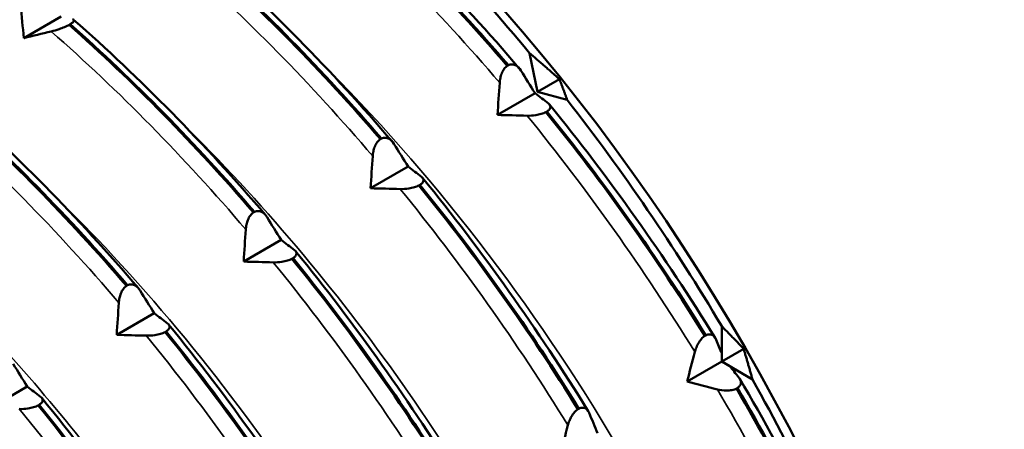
# Model space of a CAD drawing. Header units: millimetres. Extents: x 65 to 370, y 57 to 247.
# Tile 23 of 24: x 356.95 to 369.63, y 140.5 to 145.77. Entities that reach past the tile are written whole.
import ezdxf

# ---------------------------------------------------------------- set-up
doc = ezdxf.new("R2010")
doc.units = ezdxf.units.MM
doc.layers.add('Видимые тонкие (ГОСТ)', color=7, linetype='Continuous', lineweight=35)
doc.layers.add('Видимый контур (ГОСТ)', color=7, linetype='Continuous', lineweight=50)

msp = doc.modelspace()

# ---------------------------------------------------------------- linework, layer by layer
at = {"layer": 'Видимые тонкие (ГОСТ)'}
for points in [[(363.133, 144.956), (362.339, 145.886), (361.497, 146.743), (360.627, 147.504)], [(361.498, 144.012), (360.705, 144.943), (359.863, 145.8), (358.992, 146.561)], [(359.864, 143.068), (359.071, 143.999), (358.228, 144.856), (357.358, 145.617)], [(358.23, 142.125), (357.436, 143.055), (356.594, 143.912), (355.724, 144.673)], [(365.646, 141.492), (364.99, 142.558), (364.264, 143.58), (363.486, 144.533)], [(364.012, 140.549), (363.356, 141.614), (362.63, 142.637), (361.851, 143.589)], [(362.377, 139.605), (361.721, 140.671), (360.995, 141.693), (360.217, 142.645)], [(360.743, 138.661), (360.087, 139.727), (359.361, 140.749), (358.583, 141.702)], [(367.607, 137.688), (367.132, 138.815), (366.57, 139.932), (365.936, 141.011)], [(359.108, 137.718), (358.453, 138.783), (357.726, 139.806), (356.948, 140.758)]]:
    msp.add_open_spline(points, degree=3, dxfattribs=at)
for points, knots in [([(367.265, 134.021), (366.719, 136.156), (365.789, 138.375), (364.557, 140.431), (363.456, 142.268), (362.118, 143.966), (360.666, 145.385)], [6.5831463, 6.5831463, 6.5831463, 6.5831463, 7.0623834, 7.0623834, 7.0623834, 7.4905108, 7.4905108, 7.4905108, 7.4905108]), ([(365.629, 133.078), (365.283, 134.442), (364.781, 135.841), (364.137, 137.21), (362.874, 139.896), (361.07, 142.453), (359.034, 144.445)], [12.8663316, 12.8663316, 12.8663316, 12.8663316, 13.1726875, 13.1726875, 13.1726875, 13.7736961, 13.7736961, 13.7736961, 13.7736961]), ([(363.997, 132.134), (363.804, 132.898), (363.562, 133.672), (363.272, 134.446), (362.118, 137.523), (360.211, 140.579), (357.95, 142.946), (357.768, 143.136), (357.585, 143.321), (357.4, 143.501)], [19.1495169, 19.1495169, 19.1495169, 19.1495169, 19.3210005, 19.3210005, 19.3210005, 20.002278, 20.002278, 20.002278, 20.0568814, 20.0568814, 20.0568814, 20.0568814]), ([(362.366, 131.189), (362.358, 131.218), (362.351, 131.246), (362.344, 131.274), (361.562, 134.299), (359.978, 137.483), (357.922, 140.135), (357.246, 141.006), (356.52, 141.818), (355.764, 142.554)], [25.4327023, 25.4327023, 25.4327023, 25.4327023, 25.4390582, 25.4390582, 25.4390582, 26.1172158, 26.1172158, 26.1172158, 26.3400667, 26.3400667, 26.3400667, 26.3400667]), ([(360.729, 130.246), (360.131, 132.581), (359.071, 135.017), (357.665, 137.231), (356.637, 138.849), (355.428, 140.341), (354.129, 141.61)], [31.7158876, 31.7158876, 31.7158876, 31.7158876, 32.2400501, 32.2400501, 32.2400501, 32.623252, 32.623252, 32.623252, 32.623252])]:
    msp.add_open_spline(points, degree=3, knots=knots, dxfattribs=at)
at = {"layer": 'Видимый контур (ГОСТ)'}
for p, q in [((357.488, 145.811), (357.006, 145.532)), ((357.603, 145.71), (357.589, 145.702)), ((363.62, 144.839), (363.518, 145.339)), ((363.231, 145.174), (363.245, 145.182)), ((363.903, 145.003), (363.62, 144.839)), ((363.588, 144.821), (363.106, 144.542)), ((364.002, 144.737), (363.62, 144.839)), ((363.742, 144.587), (363.728, 144.579)), ((361.597, 144.231), (361.611, 144.238)), ((361.954, 143.877), (361.471, 143.599)), ((362.107, 143.643), (362.094, 143.635)), ((359.963, 143.287), (359.976, 143.295)), ((360.319, 142.934), (359.837, 142.655)), ((360.473, 142.7), (360.459, 142.692)), ((358.328, 142.343), (358.342, 142.351)), ((358.685, 141.99), (358.202, 141.712)), ((358.839, 141.756), (358.825, 141.748)), ((365.992, 141.368), (365.992, 141.824)), ((365.774, 141.698), (365.788, 141.706)), ((366.275, 141.531), (365.992, 141.368)), ((365.992, 141.368), (365.546, 141.11)), ((365.992, 141.476), (365.992, 141.368)), ((366.388, 141.139), (365.992, 141.368)), ((365.992, 141.368), (366.095, 141.309)), ((357.05, 141.046), (356.568, 140.768)), ((366.196, 141.029), (366.182, 141.021)), ((357.204, 140.812), (357.19, 140.805)), ((364.14, 140.755), (364.154, 140.762))]:
    msp.add_line(p, q, dxfattribs=at)
for centre, major_axis, start_param, end_param in [((358.246, 136.895), (-8.05, 13.943), 3.926991, 5.497787), ((357.892, 136.691), (-8.3, 14.376), 4.998003, 5.212173), ((342.831, 127.995), (10.875, -18.836), 0, 2.338176), ((357.892, 136.691), (-8.3, 14.376), 4.736204, 4.950373), ((341.275, 127.097), (10.875, -18.836), 6.219091, 8.519929), ((341.275, 127.097), (10.75, -18.62), 0.096048, 2.235348), ((357.892, 136.691), (-8.3, 14.376), 4.474405, 4.688574)]:
    msp.add_ellipse(centre, major_axis=major_axis, ratio=0.57735, start_param=start_param, end_param=end_param, dxfattribs=at)
for points in [[(360.858, 147.589), (361.68, 146.863), (362.477, 146.052), (363.231, 145.174)], [(363.245, 145.182), (362.491, 146.06), (361.694, 146.871), (360.871, 147.597)], [(360.916, 147.655), (361.772, 146.905), (362.605, 146.056), (363.386, 145.142)], [(359.281, 146.712), (360.137, 145.961), (360.971, 145.113), (361.751, 144.198)], [(359.223, 146.645), (360.046, 145.919), (360.843, 145.108), (361.597, 144.231)], [(361.611, 144.238), (360.857, 145.116), (360.06, 145.927), (359.237, 146.653)], [(357.006, 145.532), (356.992, 145.672), (356.979, 145.812), (356.965, 145.952)], [(357.589, 145.702), (358.411, 144.976), (359.209, 144.165), (359.963, 143.287)], [(359.976, 143.295), (359.222, 144.172), (358.425, 144.984), (357.603, 145.71)], [(357.647, 145.768), (358.503, 145.017), (359.336, 144.169), (360.117, 143.255)], [(357.358, 145.617), (357.241, 145.589), (357.123, 145.56), (357.006, 145.532)], [(363.407, 145.114), (363.467, 145.016), (363.528, 144.919), (363.588, 144.821)], [(363.106, 144.542), (363.114, 144.68), (363.123, 144.818), (363.133, 144.956)], [(356.012, 144.824), (356.868, 144.074), (357.702, 143.225), (358.483, 142.311)], [(363.588, 144.821), (363.646, 144.778), (363.703, 144.734), (363.76, 144.691)], [(355.954, 144.758), (356.777, 144.032), (357.574, 143.221), (358.328, 142.343)], [(358.342, 142.351), (357.588, 143.229), (356.791, 144.04), (355.968, 144.766)], [(363.774, 144.676), (364.541, 143.736), (365.261, 142.722), (365.909, 141.672)], [(363.486, 144.533), (363.359, 144.536), (363.232, 144.539), (363.106, 144.542)], [(363.728, 144.579), (364.462, 143.673), (365.149, 142.705), (365.774, 141.698)], [(365.788, 141.706), (365.163, 142.713), (364.476, 143.681), (363.742, 144.587)], [(361.772, 144.17), (361.833, 144.073), (361.893, 143.975), (361.954, 143.877)], [(361.471, 143.599), (361.48, 143.737), (361.489, 143.874), (361.498, 144.012)], [(361.954, 143.877), (362.011, 143.834), (362.068, 143.791), (362.125, 143.747)], [(364.154, 140.762), (363.529, 141.77), (362.841, 142.737), (362.107, 143.643)], [(362.14, 143.733), (362.907, 142.793), (363.627, 141.779), (364.274, 140.729)], [(361.851, 143.589), (361.725, 143.592), (361.598, 143.595), (361.471, 143.599)], [(362.094, 143.635), (362.828, 142.729), (363.515, 141.762), (364.14, 140.755)], [(360.138, 143.226), (360.198, 143.129), (360.259, 143.032), (360.319, 142.934)], [(359.837, 142.655), (359.846, 142.793), (359.855, 142.931), (359.864, 143.068)], [(360.319, 142.934), (360.377, 142.89), (360.434, 142.847), (360.491, 142.803)], [(360.506, 142.789), (361.272, 141.849), (361.992, 140.835), (362.64, 139.785)], [(360.217, 142.645), (360.09, 142.648), (359.963, 142.652), (359.837, 142.655)], [(360.459, 142.692), (361.193, 141.786), (361.88, 140.818), (362.506, 139.811)], [(362.519, 139.819), (361.894, 140.826), (361.207, 141.794), (360.473, 142.7)], [(358.503, 142.283), (358.564, 142.185), (358.625, 142.088), (358.685, 141.99)], [(358.202, 141.712), (358.211, 141.849), (358.22, 141.987), (358.23, 142.125)], [(358.685, 141.99), (358.742, 141.947), (358.8, 141.903), (358.856, 141.86)], [(358.825, 141.748), (359.559, 140.842), (360.246, 139.874), (360.871, 138.867)], [(360.885, 138.875), (360.26, 139.882), (359.573, 140.85), (358.839, 141.756)], [(358.871, 141.846), (359.638, 140.906), (360.358, 139.892), (361.005, 138.841)], [(358.583, 141.702), (358.456, 141.705), (358.329, 141.708), (358.202, 141.712)], [(365.92, 141.65), (365.944, 141.592), (365.968, 141.534), (365.992, 141.476)], [(365.546, 141.11), (365.579, 141.237), (365.613, 141.365), (365.646, 141.492)], [(356.869, 141.339), (356.93, 141.242), (356.99, 141.144), (357.05, 141.046)], [(366.095, 141.309), (366.133, 141.262), (366.172, 141.215), (366.21, 141.169)], [(365.936, 141.011), (365.806, 141.044), (365.676, 141.077), (365.546, 141.11)], [(366.224, 141.148), (366.849, 140.085), (367.406, 138.976), (367.876, 137.865)], [(357.05, 141.046), (357.108, 141.003), (357.165, 140.96), (357.222, 140.916)], [(366.182, 141.021), (366.779, 139.997), (367.31, 138.94), (367.765, 137.872)], [(367.779, 137.88), (367.324, 138.948), (366.793, 140.005), (366.196, 141.029)], [(357.237, 140.902), (358.003, 139.962), (358.724, 138.948), (359.371, 137.898)], [(357.19, 140.805), (357.924, 139.899), (358.612, 138.931), (359.237, 137.924)], [(359.25, 137.932), (358.625, 138.939), (357.938, 139.906), (357.204, 140.812)], [(364.285, 140.707), (364.322, 140.62), (364.358, 140.532), (364.394, 140.445)], [(363.912, 140.166), (363.945, 140.294), (363.978, 140.421), (364.012, 140.549)]]:
    msp.add_open_spline(points, degree=3, dxfattribs=at)
for points, knots in [([(357.589, 145.702), (357.58, 145.697), (357.572, 145.693), (357.552, 145.683), (357.542, 145.679), (357.509, 145.664), (357.486, 145.655), (357.428, 145.636), (357.393, 145.625), (357.358, 145.617)], [-0.02885716, -0.02885716, -0.02885716, -0.02885716, -0.02499573, -0.02499573, -0.02102795, -0.02102795, -0.01254855, -0.01254855, 0, 0, 0, 0]), ([(357.632, 145.775), (357.639, 145.773), (357.645, 145.77), (357.651, 145.764), (357.652, 145.76), (357.65, 145.749), (357.645, 145.742), (357.628, 145.726), (357.617, 145.718), (357.603, 145.71)], [-0.02572708, -0.02572708, -0.02572708, -0.02572708, -0.01933654, -0.01933654, -0.01337878, -0.01337878, -0.00623494, -0.00623494, 0, 0, 0, 0]), ([(363.133, 144.956), (363.134, 144.977), (363.137, 144.998), (363.146, 145.038), (363.151, 145.057), (363.168, 145.098), (363.179, 145.118), (363.204, 145.152), (363.217, 145.165), (363.231, 145.174)], [-0.02572708, -0.02572708, -0.02572708, -0.02572708, -0.01933654, -0.01933654, -0.01337878, -0.01337878, -0.00623494, -0.00623494, 0, 0, 0, 0]), ([(363.245, 145.182), (363.253, 145.186), (363.261, 145.189), (363.278, 145.193), (363.287, 145.193), (363.313, 145.192), (363.329, 145.187), (363.368, 145.164), (363.389, 145.142), (363.407, 145.114)], [-0.02885716, -0.02885716, -0.02885716, -0.02885716, -0.02499573, -0.02499573, -0.02102795, -0.02102795, -0.01254855, -0.01254855, 0, 0, 0, 0]), ([(363.76, 144.691), (363.768, 144.684), (363.775, 144.677), (363.784, 144.661), (363.786, 144.654), (363.786, 144.635), (363.782, 144.625), (363.766, 144.605), (363.756, 144.596), (363.742, 144.587)], [-0.02572708, -0.02572708, -0.02572708, -0.02572708, -0.01933654, -0.01933654, -0.01337878, -0.01337878, -0.00623494, -0.00623494, 0, 0, 0, 0]), ([(363.728, 144.579), (363.72, 144.575), (363.71, 144.57), (363.691, 144.562), (363.68, 144.559), (363.646, 144.548), (363.622, 144.543), (363.561, 144.534), (363.523, 144.532), (363.486, 144.533)], [-0.02885716, -0.02885716, -0.02885716, -0.02885716, -0.02499573, -0.02499573, -0.02102795, -0.02102795, -0.01254855, -0.01254855, 0, 0, 0, 0]), ([(361.498, 144.012), (361.5, 144.033), (361.503, 144.054), (361.511, 144.094), (361.517, 144.114), (361.533, 144.154), (361.544, 144.175), (361.569, 144.208), (361.583, 144.221), (361.597, 144.231)], [-0.02572708, -0.02572708, -0.02572708, -0.02572708, -0.01933654, -0.01933654, -0.01337878, -0.01337878, -0.00623494, -0.00623494, 0, 0, 0, 0]), ([(361.611, 144.238), (361.619, 144.242), (361.627, 144.245), (361.644, 144.249), (361.652, 144.25), (361.678, 144.249), (361.695, 144.243), (361.733, 144.22), (361.754, 144.199), (361.772, 144.17)], [-0.02885716, -0.02885716, -0.02885716, -0.02885716, -0.02499573, -0.02499573, -0.02102795, -0.02102795, -0.01254855, -0.01254855, 0, 0, 0, 0]), ([(362.125, 143.747), (362.134, 143.74), (362.141, 143.733), (362.15, 143.718), (362.152, 143.71), (362.152, 143.692), (362.148, 143.681), (362.132, 143.661), (362.121, 143.652), (362.107, 143.643)], [-0.02572708, -0.02572708, -0.02572708, -0.02572708, -0.01933654, -0.01933654, -0.01337878, -0.01337878, -0.00623494, -0.00623494, 0, 0, 0, 0]), ([(362.094, 143.635), (362.085, 143.631), (362.076, 143.627), (362.056, 143.619), (362.046, 143.615), (362.012, 143.605), (361.987, 143.6), (361.927, 143.59), (361.889, 143.588), (361.851, 143.589)], [-0.02885716, -0.02885716, -0.02885716, -0.02885716, -0.02499573, -0.02499573, -0.02102795, -0.02102795, -0.01254855, -0.01254855, 0, 0, 0, 0]), ([(359.864, 143.068), (359.865, 143.089), (359.868, 143.11), (359.877, 143.151), (359.883, 143.17), (359.899, 143.211), (359.91, 143.231), (359.935, 143.265), (359.948, 143.277), (359.963, 143.287)], [-0.02572708, -0.02572708, -0.02572708, -0.02572708, -0.01933654, -0.01933654, -0.01337878, -0.01337878, -0.00623494, -0.00623494, 0, 0, 0, 0]), ([(359.976, 143.295), (359.984, 143.299), (359.993, 143.302), (360.009, 143.305), (360.018, 143.306), (360.044, 143.305), (360.061, 143.299), (360.099, 143.277), (360.12, 143.255), (360.138, 143.226)], [-0.02885716, -0.02885716, -0.02885716, -0.02885716, -0.02499573, -0.02499573, -0.02102795, -0.02102795, -0.01254855, -0.01254855, 0, 0, 0, 0]), ([(360.491, 142.803), (360.499, 142.797), (360.506, 142.789), (360.515, 142.774), (360.518, 142.766), (360.517, 142.748), (360.513, 142.738), (360.497, 142.718), (360.487, 142.708), (360.473, 142.7)], [-0.02572708, -0.02572708, -0.02572708, -0.02572708, -0.01933654, -0.01933654, -0.01337878, -0.01337878, -0.00623494, -0.00623494, 0, 0, 0, 0]), ([(360.459, 142.692), (360.451, 142.687), (360.442, 142.683), (360.422, 142.675), (360.411, 142.671), (360.377, 142.661), (360.353, 142.656), (360.292, 142.647), (360.254, 142.644), (360.217, 142.645)], [-0.02885716, -0.02885716, -0.02885716, -0.02885716, -0.02499573, -0.02499573, -0.02102795, -0.02102795, -0.01254855, -0.01254855, 0, 0, 0, 0]), ([(358.23, 142.125), (358.231, 142.146), (358.234, 142.167), (358.243, 142.207), (358.248, 142.226), (358.264, 142.267), (358.275, 142.288), (358.301, 142.321), (358.314, 142.334), (358.328, 142.343)], [-0.02572708, -0.02572708, -0.02572708, -0.02572708, -0.01933654, -0.01933654, -0.01337878, -0.01337878, -0.00623494, -0.00623494, 0, 0, 0, 0]), ([(358.342, 142.351), (358.35, 142.355), (358.358, 142.358), (358.375, 142.362), (358.383, 142.363), (358.409, 142.361), (358.426, 142.356), (358.464, 142.333), (358.485, 142.311), (358.503, 142.283)], [-0.02885716, -0.02885716, -0.02885716, -0.02885716, -0.02499573, -0.02499573, -0.02102795, -0.02102795, -0.01254855, -0.01254855, 0, 0, 0, 0]), ([(358.825, 141.748), (358.816, 141.744), (358.807, 141.739), (358.788, 141.732), (358.777, 141.728), (358.743, 141.718), (358.718, 141.712), (358.658, 141.703), (358.62, 141.701), (358.583, 141.702)], [-0.02885716, -0.02885716, -0.02885716, -0.02885716, -0.02499573, -0.02499573, -0.02102795, -0.02102795, -0.01254855, -0.01254855, 0, 0, 0, 0]), ([(358.856, 141.86), (358.865, 141.853), (358.872, 141.846), (358.881, 141.831), (358.883, 141.823), (358.883, 141.804), (358.879, 141.794), (358.863, 141.774), (358.852, 141.765), (358.839, 141.756)], [-0.02572708, -0.02572708, -0.02572708, -0.02572708, -0.01933654, -0.01933654, -0.01337878, -0.01337878, -0.00623494, -0.00623494, 0, 0, 0, 0]), ([(365.646, 141.492), (365.651, 141.512), (365.658, 141.531), (365.673, 141.569), (365.681, 141.587), (365.703, 141.625), (365.717, 141.644), (365.745, 141.676), (365.76, 141.689), (365.774, 141.698)], [-0.02572708, -0.02572708, -0.02572708, -0.02572708, -0.01933654, -0.01933654, -0.01337878, -0.01337878, -0.00623494, -0.00623494, 0, 0, 0, 0]), ([(365.788, 141.706), (365.796, 141.71), (365.804, 141.713), (365.82, 141.717), (365.827, 141.718), (365.85, 141.718), (365.864, 141.714), (365.894, 141.695), (365.909, 141.676), (365.92, 141.65)], [-0.02885716, -0.02885716, -0.02885716, -0.02885716, -0.02499573, -0.02499573, -0.02102795, -0.02102795, -0.01254855, -0.01254855, 0, 0, 0, 0]), ([(366.21, 141.169), (366.219, 141.157), (366.226, 141.146), (366.236, 141.123), (366.239, 141.111), (366.239, 141.086), (366.235, 141.072), (366.22, 141.048), (366.21, 141.038), (366.196, 141.029)], [-0.02572708, -0.02572708, -0.02572708, -0.02572708, -0.01933654, -0.01933654, -0.01337878, -0.01337878, -0.00623494, -0.00623494, 0, 0, 0, 0]), ([(366.182, 141.021), (366.174, 141.016), (366.164, 141.012), (366.145, 141.006), (366.134, 141.003), (366.099, 140.997), (366.075, 140.995), (366.013, 140.996), (365.974, 141.001), (365.936, 141.011)], [-0.02885716, -0.02885716, -0.02885716, -0.02885716, -0.02499573, -0.02499573, -0.02102795, -0.02102795, -0.01254855, -0.01254855, 0, 0, 0, 0]), ([(357.222, 140.916), (357.231, 140.909), (357.238, 140.902), (357.246, 140.887), (357.249, 140.879), (357.248, 140.861), (357.244, 140.85), (357.229, 140.83), (357.218, 140.821), (357.204, 140.812)], [-0.02572708, -0.02572708, -0.02572708, -0.02572708, -0.01933654, -0.01933654, -0.01337878, -0.01337878, -0.00623494, -0.00623494, 0, 0, 0, 0]), ([(357.19, 140.805), (357.182, 140.8), (357.173, 140.796), (357.153, 140.788), (357.143, 140.784), (357.109, 140.774), (357.084, 140.769), (357.024, 140.759), (356.986, 140.757), (356.948, 140.758)], [-0.02885716, -0.02885716, -0.02885716, -0.02885716, -0.02499573, -0.02499573, -0.02102795, -0.02102795, -0.01254855, -0.01254855, 0, 0, 0, 0]), ([(364.012, 140.549), (364.017, 140.568), (364.023, 140.588), (364.038, 140.625), (364.047, 140.643), (364.069, 140.681), (364.082, 140.701), (364.111, 140.733), (364.125, 140.745), (364.14, 140.755)], [-0.02572708, -0.02572708, -0.02572708, -0.02572708, -0.01933654, -0.01933654, -0.01337878, -0.01337878, -0.00623494, -0.00623494, 0, 0, 0, 0]), ([(364.154, 140.762), (364.162, 140.767), (364.169, 140.77), (364.185, 140.774), (364.193, 140.775), (364.216, 140.775), (364.23, 140.77), (364.26, 140.751), (364.275, 140.732), (364.285, 140.707)], [-0.02885716, -0.02885716, -0.02885716, -0.02885716, -0.02499573, -0.02499573, -0.02102795, -0.02102795, -0.01254855, -0.01254855, 0, 0, 0, 0])]:
    msp.add_open_spline(points, degree=3, knots=knots, dxfattribs=at)
for points, weights in [([(356.953, 137.349), (353.456, 141.642), (349.223, 145.509)], [1, 1.05882352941, 1]), ([(363.518, 145.339), (363.714, 145.17), (363.903, 145.003)], [1, 1.00018271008, 1.00007486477]), ([(363.903, 145.003), (363.953, 144.872), (364.002, 144.737)], [1.00007486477, 1.00018271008, 1]), ([(365.992, 141.824), (366.137, 141.677), (366.275, 141.531)], [1, 1.00018271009, 1.00007486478]), ([(366.275, 141.531), (366.332, 141.339), (366.388, 141.139)], [1.00007486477, 1.00018271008, 1])]:
    msp.add_rational_spline(points, weights, degree=2, dxfattribs=at)

doc.saveas('drawing.dxf')
